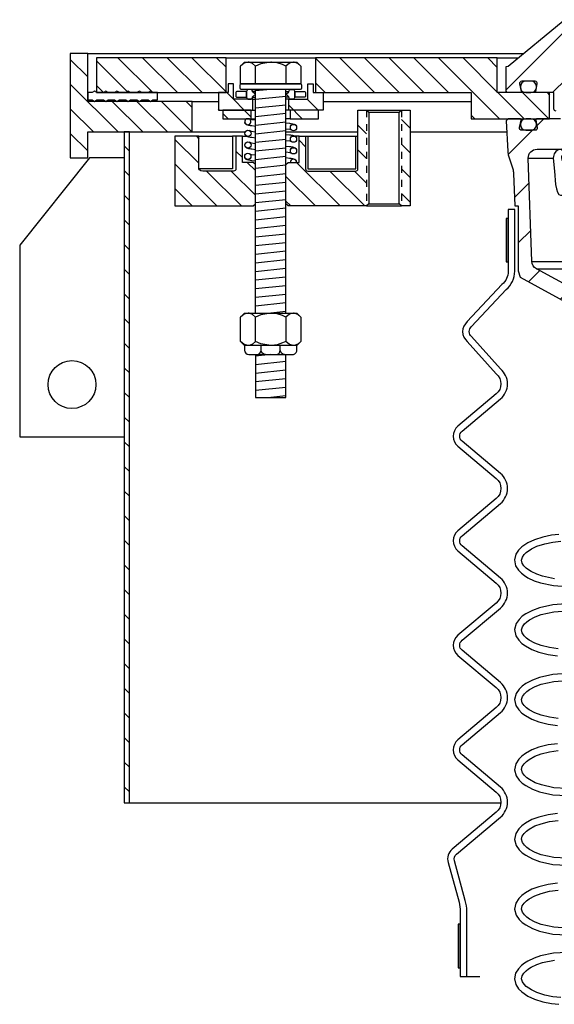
# Model space of a CAD drawing. Extents: x -169 to 7270, y -140 to 2984.
# Tile 74 of 256: x 174 to 182, y 1100 to 1114. Entities that reach past the tile are written whole.
import ezdxf

# ---------------------------------------------------------------- set-up
doc = ezdxf.new("R2010")
doc.units = 0
doc.header["$MEASUREMENT"] = 0
doc.linetypes.add('HIDDEN5', pattern=[0.05, 0.025, -0.025])
for name, color, linetype in [('MULTI-PORT-MANHOLE', 4, 'CONTINUOUS'), ('MULTI-PORT-MANHOLE-HATCH', 252, 'CONTINUOUS'), ('MULTI-PORT-SHROUD', 1, 'CONTINUOUS'), ('MULTI-PORT-SPILL-BUCKET', 1, 'CONTINUOUS'), ('MULTI-PORT-SPILL-BUCKET-HATCH', 7, 'CONTINUOUS'), ('MULTI-PORT-SPILL-BUCKET-MANHOLE', 2, 'CONTINUOUS'), ('MULTI-PORT-SPILL-BUCKET-MANHOLE-HATCH', 7, 'CONTINUOUS'), ('MULTI-PORT-SPILL-BUCKET-SHROUD', 1, 'CONTINUOUS')]:
    doc.layers.add(name, color=color, linetype=linetype)
pattern_1 = [(135, (8178.01292, -63.55992), (0.176776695, 0.176776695), [])]

msp = doc.modelspace()

# ---------------------------------------------------------------- hatches: boundary and pattern name
at = {"layer": 'MULTI-PORT-MANHOLE-HATCH', "linetype": 'Continuous'}
h = msp.add_hatch(dxfattribs=at)
h.set_pattern_fill('LINE', color=256, scale=2, angle=45, style=0)
h.set_pattern_definition(pattern_1)
h.paths.add_polyline_path([(175.12301, 1112.46464), (175.12301, 1112.83964), (176.62301, 1112.83964), (176.62301, 1113.27714), (175.12301, 1113.27714), (175.12301, 1113.96464), (174.87301, 1113.96464), (174.87301, 1112.46464)])
h = msp.add_hatch(dxfattribs=at)
h.set_pattern_fill('LINE', color=256, scale=2, angle=45, style=0)
h.set_pattern_definition(pattern_1)
h.paths.add_polyline_path([(177.10738, 1113.90214), (175.24801, 1113.90214), (175.24801, 1113.40214), (177.10738, 1113.40214)])
h = msp.add_hatch(dxfattribs=at)
h.set_pattern_fill('LINE', color=256, scale=2, angle=45, style=0)
h.set_pattern_definition(pattern_1)
h.paths.add_polyline_path([(181.74801, 1113.02714), (181.74801, 1113.40214), (180.99801, 1113.40214), (180.99801, 1113.90214), (178.38863, 1113.90214), (178.38863, 1113.40214), (180.62301, 1113.40214), (180.62301, 1113.02714)])
h = msp.add_hatch(dxfattribs=at)
h.set_pattern_fill('LINE', color=256, scale=2, angle=45, style=0)
h.set_pattern_definition(pattern_1)
h.paths.add_polyline_path([(177.49019, 1113.30839), (177.21676, 1113.30839), (177.21676, 1113.52714), (177.13863, 1113.52714), (177.13863, 1113.40214), (176.99801, 1113.40214), (176.99801, 1113.15214), (177.49019, 1113.15214)])
h.paths.add_polyline_path([(178.49801, 1113.40214), (178.35738, 1113.40214), (178.35738, 1113.52714), (178.27926, 1113.52714), (178.27926, 1113.30839), (178.00582, 1113.30839), (178.00582, 1113.15214), (178.49801, 1113.15214)])
h.paths.add_polyline_path([(178.43551, 1113.15214), (178.02926, 1113.15214), (178.02926, 1113.02714), (178.43551, 1113.02714)])
h.paths.add_polyline_path([(177.46676, 1113.15214), (177.06051, 1113.15214), (177.06051, 1113.02714), (177.46676, 1113.02714)])
h = msp.add_hatch(dxfattribs=at)
h.set_pattern_fill('LINE', color=256, scale=2, angle=45, style=0)
h.set_pattern_definition(pattern_1)
h.paths.add_polyline_path([(179.12301, 1113.15214), (178.99801, 1113.15214), (178.99801, 1112.30839, -0.41421356), (178.96676, 1112.27714), (178.27926, 1112.27714, -0.41421356), (178.24801, 1112.30839), (178.24801, 1112.77714), (178.15426, 1112.77714), (178.15426, 1112.40214), (177.99801, 1112.40214), (177.96676, 1112.37089), (177.96676, 1111.80839), (177.99801, 1111.77714), (179.12301, 1111.77714)])
h.paths.add_polyline_path([(179.74801, 1113.15214), (179.62301, 1113.15214), (179.62301, 1111.77714), (179.74801, 1111.77714)])
h = msp.add_hatch(dxfattribs=at)
h.set_pattern_fill('LINE', color=256, scale=2, angle=45, style=0)
h.set_pattern_definition([(135, (8136.88762, -63.55992), (0.176776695, 0.176776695), [])])
h.paths.add_polyline_path([(175.64801, 1103.21464), (175.72271, 1103.21464), (175.72271, 1112.83964), (175.64801, 1112.83964)])
h = msp.add_hatch(dxfattribs=at)
h.set_pattern_fill('LINE', color=256, scale=2, angle=45, style=0)
h.set_pattern_definition(pattern_1)
h.paths.add_polyline_path([(177.52926, 1112.37089), (177.49801, 1112.40214), (177.34176, 1112.40214), (177.34176, 1112.77714), (177.24801, 1112.77714), (177.24801, 1112.30839, -0.41421356), (177.21676, 1112.27714), (176.77428, 1112.27714), (176.74552, 1112.28134), (176.72446, 1112.29277), (176.71676, 1112.30839), (176.71676, 1112.77714), (176.37301, 1112.77714), (176.37301, 1111.77714), (177.49801, 1111.77714), (177.52926, 1111.80839)])
at = {"layer": 'MULTI-PORT-SPILL-BUCKET-HATCH', "linetype": 'Continuous'}
h = msp.add_hatch(dxfattribs=at)
h.set_pattern_fill('LINE', color=256, scale=4, angle=45, style=0)
h.set_pattern_definition([(45, (-7649.7144, -92.05466), (-0.35355339, 0.35355339), [])])
edge = h.paths.add_edge_path(flags=17)
edge.add_line((182.31051, 1112.58964), (182.31051, 1112.99589))
edge.add_line((182.31051, 1112.99589), (182.34176, 1113.02714))
edge.add_line((182.34176, 1113.02714), (182.40426, 1113.02714))
edge.add_line((182.40426, 1113.02714), (182.43723, 1112.99417))
edge.add_line((182.43723, 1112.99417), (182.45499, 1112.65542))
edge.add_arc((182.39257, 1112.65215), 0.0625, -89.997947, 3.00213, ccw=False)
edge.add_line((182.39257, 1112.58964), (182.31051, 1112.58964))
edge = h.paths.add_edge_path()
edge.add_line((183.43245, 1110.37089), (183.21397, 1110.37089))
edge.add_line((183.21397, 1110.37089), (183.21397, 1109.99589))
edge.add_line((183.21397, 1109.99589), (183.43245, 1109.99589))
edge.add_arc((183.43245, 1110.05839), 0.0625, 270, 360)
edge.add_line((183.49495, 1110.05839), (183.49495, 1110.30839))
edge.add_arc((183.43245, 1110.30839), 0.0625, 360, 450)
edge = h.paths.add_edge_path()
edge.add_arc((181.56737, 1112.46464), 0.125, 90, 182, ccw=False)
edge.add_line((181.56737, 1112.58964), (181.93551, 1112.58964))
edge.add_line((181.93551, 1112.58964), (181.93551, 1112.99589))
edge.add_line((181.93551, 1112.99589), (181.90426, 1113.02714))
edge.add_line((181.90426, 1113.02714), (181.5647, 1113.02714))
edge.add_arc((181.5647, 1113.01215), 0.015, 89.988796, 191.010479)
edge.add_line((181.54998, 1113.00928), (181.57115, 1112.90036))
edge.add_arc((181.54047, 1112.8944), 0.03125, -90.001442, 10.998303, ccw=False)
edge.add_line((181.54047, 1112.86315), (181.34854, 1112.86315))
edge.add_arc((181.34854, 1112.8944), 0.03125, 169.000573, 270.000319, ccw=False)
edge.add_line((181.31786, 1112.90036), (181.33903, 1113.00929))
edge.add_arc((181.32393, 1113.01183), 0.01532, 350.426599, 451.426344)
edge.add_line((181.32355, 1113.02714), (181.15274, 1113.02714))
edge.add_line((181.15274, 1113.02714), (181.12464, 1112.99594))
edge.add_line((181.12464, 1112.99594), (181.1475, 1112.55979))
edge.add_arc((181.39717, 1112.57288), 0.25001, 182.999594, 197.899614)
edge.add_line((181.15926, 1112.49603), (181.21923, 1112.31037))
edge.add_arc((180.98133, 1112.23353), 0.25, 1.999905, 17.899997, ccw=False)
edge.add_line((181.23118, 1112.24225), (181.24742, 1111.77714))
edge.add_line((181.24742, 1111.77714), (181.29796, 1111.77714))
edge.add_line((181.29796, 1111.77714), (181.29796, 1110.8467))
edge.add_line((181.29796, 1110.8467), (181.32541, 1110.75371))
edge.add_line((181.32541, 1110.75371), (182.13971, 1110.31057))
edge.add_arc((182.07996, 1110.20078), 0.125, 2.999956, 61.445298, ccw=False)
edge.add_line((182.20479, 1110.20732), (182.20932, 1110.12089))
edge.add_line((182.20932, 1110.12089), (182.513, 1110.12089))
edge.add_line((182.513, 1110.12089), (182.513, 1108.74589))
edge.add_line((182.513, 1108.74589), (182.35425, 1108.74589))
edge.add_arc((182.35425, 1108.71464), 0.03125, 90, 180)
edge.add_line((182.323, 1108.71464), (182.323, 1108.68339))
edge.add_line((182.323, 1108.68339), (182.39517, 1108.55839))
edge.add_line((182.39517, 1108.55839), (182.74801, 1108.55839))
edge.add_line((182.74801, 1108.55839), (182.80685, 1109.90623))
edge.add_arc((182.90051, 1109.90214), 0.09375, 90, 177.500009, ccw=False)
edge.add_line((182.90051, 1109.99589), (182.90051, 1110.37089))
edge.add_line((182.90051, 1110.37089), (182.55011, 1110.37089))
edge.add_arc((182.55012, 1110.62089), 0.25, 241.444909, 269.999756, ccw=False)
edge.add_line((182.43062, 1110.4013), (181.55928, 1110.87548))
edge.add_arc((181.61903, 1110.98528), 0.125, 182.000071, 241.445207, ccw=False)
edge.add_line((181.49411, 1110.98092), (181.44244, 1112.46029))
at = {"layer": 'MULTI-PORT-SPILL-BUCKET-MANHOLE-HATCH', "linetype": 'Continuous'}
h = msp.add_hatch(dxfattribs=at)
h.set_pattern_fill('LINE', color=256, scale=4, angle=45, style=0)
h.set_pattern_definition([(45, (-7785.5169, -63.5599), (-0.35355339, 0.35355339), [])])
edge = h.paths.add_edge_path()
edge.add_line((183.06785, 1114.03259), (183.12301, 1113.40214))
edge.add_line((183.12301, 1113.40214), (182.60454, 1113.40214))
edge.add_arc((182.60454, 1113.27714), 0.125, 89.999957, 174.999901)
edge.add_line((182.48001, 1113.28804), (182.46925, 1113.16505))
edge.add_arc((182.43812, 1113.16777), 0.03125, 270, 355, ccw=False)
edge.add_line((182.43812, 1113.13652), (182.25671, 1113.13652))
edge.add_line((182.25671, 1113.13652), (182.25671, 1113.66777))
edge.add_line((182.25671, 1113.66777), (182.12301, 1113.74811))
edge.add_line((182.12301, 1113.74811), (181.98931, 1113.66777))
edge.add_line((181.98931, 1113.66777), (181.98931, 1113.13652))
edge.add_line((181.98931, 1113.13652), (181.84176, 1113.13652))
edge.add_arc((181.84176, 1113.16777), 0.03125, 180, 270, ccw=False)
edge.add_line((181.81051, 1113.16777), (181.81051, 1113.40214))
edge.add_line((181.81051, 1113.40214), (181.56546, 1113.40214))
edge.add_arc((181.56546, 1113.41777), 0.01562, 169.000254, 270, ccw=False)
edge.add_line((181.55012, 1113.42075), (181.57115, 1113.52893))
edge.add_arc((181.54047, 1113.5349), 0.03125, 348.999407, 449.999153)
edge.add_line((181.54047, 1113.56615), (181.34854, 1113.56615))
edge.add_arc((181.34854, 1113.5349), 0.03125, 89.998557, 190.998303)
edge.add_line((181.31786, 1113.52894), (181.33903, 1113.42001))
edge.add_arc((181.3243, 1113.41715), 0.01501, -89.975776, 10.991064, ccw=False)
edge.add_line((181.32431, 1113.40214), (181.15426, 1113.40214))
edge.add_arc((181.15426, 1113.43339), 0.03125, 180, 270, ccw=False)
edge.add_line((181.12301, 1113.43339), (181.12301, 1113.77714))
edge.add_line((181.12301, 1113.77714), (181.15132, 1113.78245))
edge.add_line((181.15132, 1113.78245), (181.9423, 1114.43456))
edge.add_arc((181.98197, 1114.38627), 0.0625, 90, 129.399472, ccw=False)
edge.add_line((181.98197, 1114.44877), (182.02274, 1114.43344))
edge.add_line((182.02274, 1114.43344), (182.04351, 1114.39496))
edge.add_line((182.04351, 1114.39496), (182.08879, 1114.028))
edge.add_line((182.08879, 1114.028), (182.10071, 1113.98786))
edge.add_line((182.10071, 1113.98786), (182.1258, 1113.95399))
edge.add_line((182.1258, 1113.95399), (182.19801, 1113.9212))
edge.add_line((182.19801, 1113.9212), (182.34712, 1113.93425))
edge.add_arc((182.33623, 1114.05878), 0.125, 274.999649, 319.999859)
edge.add_line((182.43198, 1113.97843), (182.50657, 1114.06732))
edge.add_arc((182.55445, 1114.02715), 0.0625, 89.998431, 139.998976, ccw=False)
edge.add_line((182.55445, 1114.08964), (183.00559, 1114.08964))
edge.add_arc((183.00559, 1114.02714), 0.0625, 5, 90, ccw=False)

# ---------------------------------------------------------------- linework, layer by layer
at = {"layer": 'MULTI-PORT-MANHOLE', "color": 7, "linetype": 'Continuous'}
for p, q in [((175.12301, 1113.96464), (181.37231, 1113.96464)), ((177.10738, 1113.90214), (178.38863, 1113.90214)), ((177.52926, 1113.419), (177.48798, 1113.419)), ((177.96676, 1113.419), (178.00803, 1113.419)), ((176.62301, 1113.27714), (176.99801, 1113.27714)), ((177.48798, 1113.3384), (177.52926, 1113.3384)), ((177.49019, 1113.30839), (177.52926, 1113.30839)), ((178.00803, 1113.3384), (177.96676, 1113.3384)), ((178.00582, 1113.30839), (177.96676, 1113.30839)), ((178.49801, 1113.27714), (180.62301, 1113.27714)), ((177.49019, 1113.15214), (177.52926, 1113.15214)), ((178.00582, 1113.15214), (177.96676, 1113.15214)), ((179.12301, 1113.15214), (179.62301, 1113.15214)), ((177.46676, 1113.02714), (177.52926, 1113.02714)), ((178.02926, 1113.02714), (177.96676, 1113.02714)), ((176.62301, 1112.83964), (177.38138, 1112.83964)), ((177.96676, 1112.83964), (178.99801, 1112.83964)), ((179.74801, 1112.83964), (181.13283, 1112.83964)), ((176.71676, 1112.77714), (177.19978, 1112.77714)), ((177.34176, 1112.77714), (177.40085, 1112.77714)), ((178.15426, 1112.77714), (178.09516, 1112.77714)), ((178.27926, 1112.77714), (178.96676, 1112.77714)), ((179.12301, 1111.77714), (179.62301, 1111.77714)), ((175.72271, 1103.21464), (181.04985, 1103.21464))]:
    msp.add_line(p, q, dxfattribs=at)
at = {"layer": 'MULTI-PORT-MANHOLE', "color": 2, "linetype": 'Continuous'}
for p, q in [((177.5315, 1113.529), (177.5315, 1113.78348)), ((177.96451, 1113.78348), (177.96451, 1113.529)), ((177.52926, 1110.23883), (177.52926, 1113.449)), ((177.96676, 1110.23883), (177.96676, 1113.449)), ((179.15426, 1113.12089), (179.59176, 1113.12089)), ((179.15426, 1111.80839), (179.59176, 1111.80839)), ((177.5315, 1109.83285), (177.5315, 1110.18082)), ((177.96451, 1110.18082), (177.96451, 1109.83285))]:
    msp.add_line(p, q, dxfattribs=at)
at = {"layer": 'MULTI-PORT-MANHOLE', "color": 254, "linetype": 'Continuous'}
msp.add_line((180.99801, 1113.90214), (181.2965, 1113.90214), dxfattribs=at)
at = {"layer": 'MULTI-PORT-MANHOLE', "color": 3, "linetype": 'Continuous'}
msp.add_line((177.52926, 1112.35222), (177.52926, 1113.2919), dxfattribs=at)
at = {"layer": 'MULTI-PORT-MANHOLE', "color": 1, "linetype": 'HIDDEN5', "ltscale": 0.4}
for p, q in [((179.12301, 1113.15214), (179.12301, 1111.77714)), ((179.62301, 1113.15214), (179.62301, 1111.77714))]:
    msp.add_line(p, q, dxfattribs=at)
at = {"layer": 'MULTI-PORT-MANHOLE', "linetype": 'Continuous'}
for points in [[(175.12301, 1112.46464), (175.12301, 1112.83964), (176.62301, 1112.83964), (176.62301, 1113.27714), (175.12301, 1113.27714), (175.12301, 1113.96464), (174.87301, 1113.96464), (174.87301, 1112.46464)], [(177.10738, 1113.90214), (175.24801, 1113.90214), (175.24801, 1113.40214), (177.10738, 1113.40214)], [(181.74801, 1113.02714), (181.74801, 1113.40214), (180.99801, 1113.40214), (180.99801, 1113.90214), (178.38863, 1113.90214), (178.38863, 1113.40214), (180.62301, 1113.40214), (180.62301, 1113.02714)], [(175.64801, 1103.21464), (175.72271, 1103.21464), (175.72271, 1112.83964), (175.64801, 1112.83964), (175.64801, 1103.21464)]]:
    msp.add_lwpolyline(points, close=True, dxfattribs=at)
at = {"layer": 'MULTI-PORT-MANHOLE', "color": 2, "linetype": 'Continuous'}
for points in [[(177.37301, 1113.529), (177.31499, 1113.529), (177.31499, 1113.78348), (177.37301, 1113.8415), (178.123, 1113.8415), (178.18102, 1113.78348), (178.18102, 1113.529), (178.123, 1113.529)], [(177.21676, 1113.52714), (177.13863, 1113.52714), (177.13863, 1113.40214), (176.99801, 1113.40214), (176.99801, 1113.15214), (177.49019, 1113.15214), (177.49019, 1113.30839), (177.21676, 1113.30839)], [(178.27926, 1113.52714), (178.35738, 1113.52714), (178.35738, 1113.40214), (178.49801, 1113.40214), (178.49801, 1113.15214), (178.00582, 1113.15214), (178.00582, 1113.30839), (178.27926, 1113.30839)], [(177.46676, 1113.02714), (177.46676, 1113.15214), (177.06051, 1113.15214), (177.06051, 1113.02714), (177.46676, 1113.02714)], [(178.02926, 1113.02714), (178.43551, 1113.02714), (178.43551, 1113.15214), (178.02926, 1113.15214), (178.02926, 1113.02714)], [(179.59176, 1111.80839), (179.59176, 1113.12089), (179.62301, 1113.15214), (179.74801, 1113.15214), (179.74801, 1111.77714), (179.62301, 1111.77714)], [(177.37301, 1109.77483), (177.31499, 1109.83285), (177.31499, 1110.18082), (177.37301, 1110.23883), (178.123, 1110.23883), (178.18102, 1110.18082), (178.18102, 1109.83285), (178.123, 1109.77483)]]:
    msp.add_lwpolyline(points, close=True, dxfattribs=at)
for points in [[(178.18102, 1113.78348), (178.13589, 1113.82081), (178.08636, 1113.8415), (178.07276, 1113.8415), (178.07276, 1113.8415), (178.01649, 1113.82498), (177.96451, 1113.78348), (177.91591, 1113.80562), (177.84025, 1113.83032), (177.75901, 1113.84134), (177.74801, 1113.8415), (177.60849, 1113.81639), (177.5315, 1113.78348), (177.48638, 1113.82081), (177.43684, 1113.8415), (177.42325, 1113.8415), (177.36698, 1113.82498), (177.31499, 1113.78348)], [(178.18102, 1110.18082), (178.13589, 1110.21815), (178.08636, 1110.23883), (178.07276, 1110.23883), (178.07276, 1110.23883), (178.01649, 1110.22231), (177.96451, 1110.18082), (177.91591, 1110.20296), (177.84025, 1110.22765), (177.75901, 1110.23867), (177.74801, 1110.23883), (177.60849, 1110.21372), (177.5315, 1110.18082), (177.48638, 1110.21815), (177.43684, 1110.23883), (177.42325, 1110.23883), (177.36698, 1110.22231), (177.31499, 1110.18082)], [(178.18102, 1109.83285), (178.13589, 1109.79552), (178.08636, 1109.77483), (178.07276, 1109.77483), (178.07276, 1109.77483), (178.01649, 1109.79135), (177.96451, 1109.83285), (177.91591, 1109.81071), (177.84025, 1109.78601), (177.75901, 1109.77499), (177.74801, 1109.77483), (177.60849, 1109.79994), (177.5315, 1109.83285), (177.48638, 1109.79552), (177.43684, 1109.77483), (177.42325, 1109.77483), (177.36698, 1109.79135), (177.31499, 1109.83285)], [(177.52926, 1109.64483), (177.52926, 1109.02749), (177.96676, 1109.02749), (177.96676, 1109.64483)]]:
    msp.add_lwpolyline(points, dxfattribs=at)
for points in [[(177.32413, 1113.529), (178.17188, 1113.529, -0.41421356), (178.1875, 1113.51337), (178.1875, 1113.46462, -0.41421356), (178.17188, 1113.449), (177.32413, 1113.449, -0.41421356), (177.30851, 1113.46462), (177.30851, 1113.51337, -0.41421356)], [(179.12301, 1111.77714), (177.99801, 1111.77714), (177.96676, 1111.80839), (177.96676, 1112.37089), (177.99801, 1112.40214), (178.15426, 1112.40214), (178.15426, 1112.77714), (178.24801, 1112.77714), (178.24801, 1112.30839, 0.41421356), (178.27926, 1112.27714), (178.96676, 1112.27714, 0.41421356), (178.99801, 1112.30839), (178.99801, 1113.15214), (179.12301, 1113.15214), (179.15426, 1113.12089), (179.15426, 1111.80839)], [(176.71676, 1112.30839), (176.71676, 1112.77714), (176.37301, 1112.77714), (176.37301, 1111.77714), (177.49801, 1111.77714), (177.52926, 1111.80839), (177.52926, 1112.37089), (177.49801, 1112.40214), (177.34176, 1112.40214), (177.34176, 1112.77714), (177.24801, 1112.77714), (177.24801, 1112.30839, -0.41421356), (177.21676, 1112.27714), (176.77428, 1112.27714), (176.74552, 1112.28134), (176.72446, 1112.29277)]]:
    msp.add_lwpolyline(points, format="xyb", close=True, dxfattribs=at)
at = {"layer": 'MULTI-PORT-MANHOLE', "color": 7, "linetype": 'Continuous'}
msp.add_lwpolyline([(175.22871, 1113.42514), (175.22225, 1113.42514), (175.18801, 1113.40515), (175.12301, 1113.40515), (175.12301, 1113.29715), (175.18801, 1113.29715), (175.22225, 1113.27714), (175.2565, 1113.29715), (175.3485, 1113.29715), (175.38275, 1113.27714), (175.41701, 1113.29715), (175.50901, 1113.29715), (175.54326, 1113.27714), (175.5775, 1113.29715), (175.66951, 1113.29715), (175.70375, 1113.27714), (175.738, 1113.29715), (175.83, 1113.29715), (175.86425, 1113.27714), (175.89851, 1113.29715), (175.99051, 1113.29715), (176.02476, 1113.27714), (176.059, 1113.29715), (176.12301, 1113.29715), (176.12301, 1113.40515), (176.059, 1113.40515), (176.02476, 1113.42514), (175.99051, 1113.40515), (175.89851, 1113.40515), (175.86425, 1113.42514), (175.83, 1113.40515), (175.738, 1113.40515), (175.70375, 1113.42514), (175.66951, 1113.40515), (175.5775, 1113.40515), (175.54326, 1113.42514), (175.50901, 1113.40515), (175.41701, 1113.40515), (175.38275, 1113.42514), (175.3485, 1113.40515), (175.2565, 1113.40515), (175.22225, 1113.42514)], dxfattribs=at)
for points in [[(177.40301, 1113.3397), (177.40301, 1113.4177), (177.26363, 1113.4177, 0.41421356), (177.24801, 1113.40207), (177.24801, 1113.35451, 0.41421356), (177.25801, 1113.33889), (177.403, 1113.33889)], [(177.40301, 1113.33964, 0.41421356), (177.43426, 1113.30839), (177.45675, 1113.30839, 0.41421356), (177.488, 1113.33964), (177.488, 1113.34353), (177.52861, 1113.3787), (177.488, 1113.41386), (177.488, 1113.41775, 0.41421356), (177.45675, 1113.449), (177.43426, 1113.449, 0.41421356), (177.40301, 1113.41775), (177.40301, 1113.3384)], [(178.09301, 1113.33964, -0.41421356), (178.06176, 1113.30839), (178.03926, 1113.30839, -0.41421356), (178.00801, 1113.33964), (178.00801, 1113.34353), (177.9674, 1113.3787), (178.00801, 1113.41386), (178.00801, 1113.41775, -0.41421356), (178.03926, 1113.449), (178.06176, 1113.449, -0.41421356), (178.09301, 1113.41775), (178.09301, 1113.3384)], [(178.09301, 1113.3397), (178.09301, 1113.4177), (178.23238, 1113.4177, -0.41421356), (178.24801, 1113.40207), (178.24801, 1113.35451, -0.41421356), (178.23801, 1113.33889), (178.09301, 1113.33889)]]:
    msp.add_lwpolyline(points, format="xyb", dxfattribs=at)
at = {"layer": 'MULTI-PORT-MANHOLE', "color": 1, "linetype": 'Continuous'}
for points in [[(177.40075, 1113.02714, 4.45498163), (177.43928, 1113.02714)], [(178.11939, 1112.40214, 0.98838487), (178.02924, 1112.40214)]]:
    msp.add_lwpolyline(points, format="xyb", close=True, dxfattribs=at)
for points in [[(177.52926, 1112.91722), (177.47661, 1112.92426), (177.46413, 1112.9261), (177.4527, 1112.92793), (177.43479, 1112.93114), (177.41847, 1112.93559), (177.41094, 1112.93821), (177.4032, 1112.94173), (177.39819, 1112.94462), (177.39284, 1112.9485), (177.38807, 1112.95291), (177.38346, 1112.9585), (177.37918, 1112.96584), (177.37693, 1112.97316)], [(177.52926, 1113.00748), (177.4823, 1113.01439), (177.46762, 1113.01669), (177.43972, 1113.02714)], [(177.96676, 1112.97048), (178.01815, 1112.96361), (178.03063, 1112.96177), (178.04207, 1112.95994), (178.05997, 1112.95673), (178.07629, 1112.95228), (178.08382, 1112.94966), (178.09156, 1112.94614), (178.09657, 1112.94325), (178.10192, 1112.93936), (178.1067, 1112.93495), (178.1113, 1112.92937), (178.11559, 1112.92203), (178.11784, 1112.9147)], [(177.52926, 1112.75053), (177.47829, 1112.75735), (177.46581, 1112.75919), (177.45438, 1112.76102), (177.43647, 1112.76423), (177.42015, 1112.76868), (177.41262, 1112.7713), (177.40488, 1112.77482), (177.39987, 1112.77771), (177.39452, 1112.7816), (177.38975, 1112.78601), (177.38514, 1112.79159), (177.38086, 1112.79893), (177.37861, 1112.80625)], [(177.43752, 1112.86169), (177.4693, 1112.84978), (177.52926, 1112.84093)], [(178.05892, 1112.85927), (178.02714, 1112.87118), (177.96676, 1112.88009)], [(177.96676, 1112.80364), (178.01815, 1112.79676), (178.03063, 1112.79492), (178.04207, 1112.79309), (178.05997, 1112.78988), (178.07629, 1112.78543), (178.08382, 1112.78281), (178.09156, 1112.77929), (178.09657, 1112.7764), (178.10192, 1112.77252), (178.1067, 1112.76811), (178.1113, 1112.76252), (178.11559, 1112.75518), (178.11784, 1112.74786)], [(177.24801, 1112.77714), (177.19978, 1112.77714), (177.19978, 1112.30839), (176.71676, 1112.30839)], [(177.43752, 1112.69474), (177.4693, 1112.68283), (177.52926, 1112.67398)], [(178.05892, 1112.69242), (178.02714, 1112.70434), (177.96676, 1112.71325)], [(178.24801, 1112.77714), (178.27926, 1112.77714), (178.27926, 1112.30839), (178.96676, 1112.30839), (178.96676, 1112.77714), (178.99801, 1112.77714)], [(177.52926, 1112.58359), (177.47829, 1112.5904), (177.46581, 1112.59224), (177.45438, 1112.59407), (177.43647, 1112.59728), (177.42015, 1112.60173), (177.41262, 1112.60435), (177.40488, 1112.60787), (177.39987, 1112.61076), (177.39452, 1112.61465), (177.38975, 1112.61906), (177.38514, 1112.62464), (177.38086, 1112.63198), (177.37861, 1112.6393)], [(177.43752, 1112.52903), (177.4693, 1112.51712), (177.52926, 1112.50827)], [(177.96676, 1112.63667), (178.01815, 1112.6298), (178.03063, 1112.62796), (178.04207, 1112.62613), (178.05997, 1112.62292), (178.07629, 1112.61847), (178.08382, 1112.61585), (178.09156, 1112.61233), (178.09657, 1112.60944), (178.10192, 1112.60555), (178.1067, 1112.60114), (178.1113, 1112.59556), (178.11559, 1112.58822), (178.11784, 1112.58089)], [(178.05892, 1112.52546), (178.02714, 1112.53737), (177.96676, 1112.54628)], [(177.52926, 1112.41788), (177.47645, 1112.42494), (177.46397, 1112.42678), (177.45254, 1112.42861), (177.43463, 1112.43182), (177.41831, 1112.43627), (177.41078, 1112.43889), (177.40304, 1112.44241), (177.39803, 1112.4453), (177.39268, 1112.44919), (177.38791, 1112.4536), (177.3833, 1112.45918), (177.37902, 1112.46652), (177.37677, 1112.47384)], [(177.96676, 1112.47057), (178.01772, 1112.46375), (178.0302, 1112.46191), (178.04163, 1112.46008), (178.05954, 1112.45687), (178.07586, 1112.45242), (178.08339, 1112.4498), (178.09113, 1112.44628), (178.09614, 1112.44339), (178.10149, 1112.43951), (178.10626, 1112.4351), (178.11087, 1112.42951), (178.11515, 1112.42217), (178.1174, 1112.41485)]]:
    msp.add_lwpolyline(points, dxfattribs=at)
at = {"layer": 'MULTI-PORT-MANHOLE', "linetype": 'Continuous'}
msp.add_lwpolyline([(175.64801, 1112.46464), (175.14801, 1112.46464), (174.14801, 1111.21464), (174.14801, 1108.46464), (175.64801, 1108.46464)], dxfattribs=at)
at = {"layer": 'MULTI-PORT-MANHOLE', "color": 2, "linetype": 'Continuous'}
for points in [[(177.37301, 1109.77483), (177.37301, 1109.70733, 0.41421241), (177.43551, 1109.64483), (178.06051, 1109.64483, 0.41421472), (178.12301, 1109.70733), (178.12301, 1109.77483)], [(177.54802, 1109.64483, 0.41186067), (177.61002, 1109.70733), (177.61002, 1109.77483)], [(177.67201, 1109.64483, -0.41186067), (177.61002, 1109.70733), (177.61002, 1109.77483)], [(177.824, 1109.64483, 0.41186067), (177.886, 1109.70733), (177.886, 1109.77483)], [(177.94799, 1109.64483, -0.41186067), (177.886, 1109.70733), (177.886, 1109.77483)]]:
    msp.add_lwpolyline(points, format="xyb", dxfattribs=at)
at = {"layer": 'MULTI-PORT-MANHOLE', "color": 1, "linetype": 'Continuous'}
for centre in [(178.07475, 1112.90147), (177.4217, 1112.81948), (177.4217, 1112.65254), (178.07475, 1112.73463), (177.41986, 1112.48707), (178.07475, 1112.56766)]:
    msp.add_circle(centre, 0.04508, dxfattribs=at)
at = {"layer": 'MULTI-PORT-MANHOLE', "linetype": 'Continuous'}
msp.add_circle((174.89801, 1109.21464), 0.34375, dxfattribs=at)
at = {"layer": 'MULTI-PORT-MANHOLE-HATCH', "color": 7}
for p, q in [((177.74801, 1113.449), (177.52926, 1113.42621)), ((177.96676, 1113.34832), (177.52926, 1113.30274)), ((177.96676, 1113.22485), (177.52926, 1113.17927)), ((177.96676, 1113.10139), (177.52926, 1113.0558)), ((177.96676, 1113.10139), (177.52926, 1113.0558)), ((177.96676, 1112.97792), (177.52926, 1112.93234)), ((177.96676, 1112.85445), (177.52926, 1112.80887)), ((177.96676, 1112.85445), (177.52926, 1112.80887)), ((177.96676, 1112.73098), (177.52926, 1112.6854)), ((177.96676, 1112.60751), (177.52926, 1112.56193)), ((177.96676, 1112.60751), (177.52926, 1112.56193)), ((177.96676, 1112.48405), (177.52926, 1112.43846)), ((177.96676, 1112.36058), (177.52926, 1112.315)), ((177.96676, 1112.36058), (177.52926, 1112.315)), ((177.96676, 1112.23711), (177.52926, 1112.19153)), ((177.96676, 1112.11364), (177.52926, 1112.06806)), ((177.96676, 1112.11364), (177.52926, 1112.06806)), ((177.96676, 1111.99017), (177.52926, 1111.94459)), ((177.96676, 1111.86671), (177.52926, 1111.82112)), ((177.96676, 1111.86671), (177.52926, 1111.82112)), ((177.96676, 1111.74324), (177.52926, 1111.69766)), ((177.96676, 1111.61977), (177.52926, 1111.57419)), ((177.96676, 1111.61977), (177.52926, 1111.57419)), ((177.96676, 1111.4963), (177.52926, 1111.45072)), ((177.96676, 1111.37283), (177.52926, 1111.32725)), ((177.96676, 1111.37283), (177.52926, 1111.32725)), ((177.96676, 1111.24937), (177.52926, 1111.20378)), ((177.96676, 1111.1259), (177.52926, 1111.08032)), ((177.96676, 1111.1259), (177.52926, 1111.08032)), ((177.96676, 1111.00243), (177.52926, 1110.95685)), ((177.96676, 1110.87896), (177.52926, 1110.83338)), ((177.96676, 1110.87896), (177.52926, 1110.83338)), ((177.96676, 1110.75549), (177.52926, 1110.70991)), ((177.96676, 1110.63203), (177.52926, 1110.58644)), ((177.96676, 1110.63203), (177.52926, 1110.58644)), ((177.96676, 1110.50856), (177.52926, 1110.46298)), ((177.96676, 1110.38509), (177.52926, 1110.33951)), ((177.96676, 1110.38509), (177.52926, 1110.33951)), ((177.96676, 1110.26162), (177.74801, 1110.23883)), ((177.74801, 1109.64483), (177.52926, 1109.62204)), ((177.96676, 1109.54416), (177.52926, 1109.49857)), ((177.96676, 1109.42069), (177.52926, 1109.37511)), ((177.96676, 1109.29722), (177.52926, 1109.25164)), ((177.96676, 1109.17375), (177.52926, 1109.12817)), ((177.96676, 1109.05028), (177.74801, 1109.02749))]:
    msp.add_line(p, q, dxfattribs=at)
at = {"layer": 'MULTI-PORT-SHROUD', "color": 7}
msp.add_line((180.56051, 1100.72348), (180.74801, 1100.72348), dxfattribs=at)
at = {"layer": 'MULTI-PORT-SHROUD', "color": 1, "linetype": 'Continuous'}
msp.add_lwpolyline([(180.44885, 1101.78858, -0.06721269), (180.46676, 1101.65596), (180.46676, 1100.72348), (180.56051, 1100.72348), (180.56051, 1101.65596, 0.06721269), (180.53924, 1101.81345), (180.38275, 1102.38233, -0.29327737), (180.41288, 1102.47901), (181.04334, 1103.00803, 0.46630694), (181.04334, 1103.43893), (180.49188, 1103.90167, -0.46630723), (180.49188, 1104.0453), (181.04334, 1104.50803, 0.46630723), (181.04334, 1104.93893), (180.49188, 1105.40167, -0.46630723), (180.49188, 1105.5453), (181.04334, 1106.00803, 0.46630723), (181.04334, 1106.43893), (180.49188, 1106.90167, -0.46630723), (180.49188, 1107.0453), (181.04334, 1107.50803, 0.46630723), (181.04334, 1107.93893), (180.49188, 1108.40167, -0.46630723), (180.49188, 1108.5453), (181.04334, 1109.00803, 0.46630723), (181.04334, 1109.43893), (180.62825, 1109.90167, -0.46630817), (180.62825, 1110.0453), (181.12521, 1110.57673, 0.22169529), (181.24801, 1110.84006), (181.24801, 1111.72348), (181.15426, 1111.72348), (181.15426, 1110.84006, -0.22169529), (181.06495, 1110.64855), (180.56798, 1110.11712, 0.46630908), (180.56798, 1109.82985), (180.98308, 1109.36712, -0.46630905), (180.98308, 1109.07985), (180.43162, 1108.61712, 0.46630905), (180.43162, 1108.32985), (180.98308, 1107.86712, -0.46630905), (180.98308, 1107.57985), (180.43162, 1107.11712, 0.46630905), (180.43162, 1106.82985), (180.98308, 1106.36712, -0.46630905), (180.98308, 1106.07985), (180.43162, 1105.61712, 0.46630905), (180.43162, 1105.32985), (180.98308, 1104.86712, -0.46630905), (180.98308, 1104.57985), (180.43162, 1104.11712, 0.46630905), (180.43162, 1103.82985), (180.98308, 1103.36712, -0.46630785), (180.98308, 1103.07985), (180.35262, 1102.55082, 0.29327778), (180.29236, 1102.35746), (180.44885, 1101.78858)], format="xyb", dxfattribs=at)
at = {"layer": 'MULTI-PORT-SHROUD', "color": 7, "linetype": 'Continuous'}
for points in [[(181.15426, 1110.97348), (181.15426, 1111.59848), (181.12426, 1111.59848), (181.12426, 1110.97348)], [(180.46676, 1100.84848), (180.46676, 1101.47348), (180.43676, 1101.47348), (180.43676, 1100.84848)]]:
    msp.add_lwpolyline(points, close=True, dxfattribs=at)
at = {"layer": 'MULTI-PORT-SPILL-BUCKET', "color": 7, "linetype": 'Continuous'}
for p, q in [((181.44244, 1112.46029), (181.80069, 1112.46029)), ((181.49411, 1110.98092), (195.00191, 1110.98092)), ((181.55928, 1110.87548), (194.93673, 1110.87548))]:
    msp.add_line(p, q, dxfattribs=at)
at = {"layer": 'MULTI-PORT-SPILL-BUCKET', "linetype": 'Continuous'}
for points in [[(181.90426, 1113.02714), (181.5647, 1113.02714, 0.47174628), (181.54998, 1113.00928), (181.57115, 1112.90036, -0.47162926), (181.54047, 1112.86315), (181.34854, 1112.86315, -0.47162926), (181.31786, 1112.90036), (181.33903, 1113.00929, 0.47162926), (181.32355, 1113.02714), (181.15274, 1113.02714), (181.12464, 1112.99594), (181.1475, 1112.55979, 0.06510535), (181.15926, 1112.49603), (181.21923, 1112.31037, -0.06948876), (181.23118, 1112.24225), (181.24742, 1111.77714), (181.29796, 1111.77714), (181.29796, 1110.8467), (181.32541, 1110.75371), (182.13971, 1110.31057, -0.26069176)], [(181.44245, 1112.46028, -0.42447482), (181.56737, 1112.58964), (181.93551, 1112.58964)], [(182.43062, 1110.4013), (181.55928, 1110.87548, -0.265356), (181.49411, 1110.98092), (181.44244, 1112.46029)]]:
    msp.add_lwpolyline(points, format="xyb", dxfattribs=at)
at = {"layer": 'MULTI-PORT-SPILL-BUCKET', "color": 7, "linetype": 'Continuous'}
msp.add_lwpolyline([(181.3285, 1112.94315, 0.41421356), (181.4085, 1112.86315), (181.4805, 1112.86315, 0.41421356), (181.5605, 1112.94315), (181.5605, 1112.94715, 0.41421356), (181.4805, 1113.02715), (181.4085, 1113.02715, 0.41421356), (181.3285, 1112.94715)], format="xyb", dxfattribs=at)
msp.add_lwpolyline([(181.92947, 1112.42714), (181.92478, 1112.47984), (181.92553, 1112.4904), (181.92954, 1112.49986), (181.9364, 1112.50714), (181.94524, 1112.51133), (181.95187, 1112.51218), (181.9396, 1112.56771), (181.91654, 1112.58964), (181.87251, 1112.58053), (181.8392, 1112.55851), (181.81478, 1112.5259), (181.80203, 1112.48635), (181.80069, 1112.46029), (181.81731, 1112.27576), (181.83464, 1112.08507), (181.84494, 1112.02025), (181.86077, 1111.97222), (181.88113, 1111.94093), (181.90381, 1111.93012), (181.91435, 1111.93012), (181.99981, 1111.93012)], dxfattribs=at)
at = {"layer": 'MULTI-PORT-SPILL-BUCKET-MANHOLE', "color": 7, "linetype": 'Continuous'}
msp.add_line((181.32851, 1113.48615), (181.32851, 1113.48215), dxfattribs=at)
at = {"layer": 'MULTI-PORT-SPILL-BUCKET-MANHOLE', "linetype": 'Continuous'}
msp.add_lwpolyline([(181.84176, 1113.13652, -0.41421356), (181.81051, 1113.16777), (181.81051, 1113.40214), (181.56546, 1113.40214, -0.47162926), (181.55012, 1113.42075), (181.57115, 1113.52893, 0.47162926), (181.54047, 1113.56615), (181.34854, 1113.56615, 0.47162926), (181.31786, 1113.52894), (181.33903, 1113.42001, -0.47145376), (181.32431, 1113.40214), (181.15426, 1113.40214, -0.41421356), (181.12301, 1113.43339), (181.12301, 1113.77714), (181.15132, 1113.78245), (181.9423, 1114.43456, -0.17362646)], format="xyb", dxfattribs=at)
at = {"layer": 'MULTI-PORT-SPILL-BUCKET-MANHOLE', "color": 7, "linetype": 'Continuous'}
msp.add_lwpolyline([(181.3285, 1113.48215, 0.41421356), (181.4085, 1113.40215), (181.4805, 1113.40215, 0.41421356), (181.5605, 1113.48215), (181.5605, 1113.48615, 0.41421356), (181.4805, 1113.56615), (181.4085, 1113.56615, 0.41421356), (181.3285, 1113.48615)], format="xyb", dxfattribs=at)
at = {"layer": 'MULTI-PORT-SPILL-BUCKET-SHROUD', "color": 1, "linetype": 'Continuous'}
for points in [[(181.87799, 1107.06272), (181.77748, 1107.05232), (181.65253, 1107.02711), (181.52954, 1106.98712), (181.43634, 1106.94364), (181.34946, 1106.88403), (181.30419, 1106.83945), (181.26411, 1106.77954), (181.24401, 1106.69812), (181.26032, 1106.61467), (181.29976, 1106.55198), (181.34328, 1106.5077), (181.38776, 1106.4732), (181.43461, 1106.444), (181.52461, 1106.40095), (181.61974, 1106.36838), (181.80574, 1106.32979), (181.99287, 1106.31807, -1.02213573)], [(181.87008, 1104.42353), (181.74619, 1104.44082), (181.62485, 1104.47149), (181.53681, 1104.5045), (181.45403, 1104.5493), (181.41596, 1104.57728), (181.38217, 1104.61037), (181.35573, 1104.65039), (181.34558, 1104.69589), (181.35816, 1104.74091), (181.3857, 1104.77984), (181.42, 1104.81219), (181.45834, 1104.83968), (181.54133, 1104.88363), (181.62929, 1104.91609), (181.80997, 1104.95592), (181.99554, 1104.96809, 1.00000017)], [(181.86094, 1104.06236), (181.72687, 1104.04363), (181.59481, 1104.01024), (181.49509, 1103.97283), (181.40017, 1103.92142), (181.35082, 1103.88512), (181.30438, 1103.83956), (181.26197, 1103.77516), (181.24253, 1103.68707), (181.26673, 1103.60126), (181.3101, 1103.54014), (181.35657, 1103.4964), (181.40589, 1103.46109), (181.5008, 1103.4109), (181.60147, 1103.3738), (181.7963, 1103.33092), (181.99274, 1103.31806, -1.01873998)], [(181.86099, 1103.06236), (181.72697, 1103.04365), (181.59495, 1103.01029), (181.49527, 1102.97291), (181.40037, 1102.92156), (181.35103, 1102.8853), (181.3046, 1102.83982), (181.26215, 1102.77556), (181.24251, 1102.68757), (181.26651, 1102.60168), (181.30983, 1102.54045), (181.35627, 1102.49664), (181.40557, 1102.4613), (181.50044, 1102.41106), (181.60108, 1102.37392), (181.79586, 1102.33098), (181.99274, 1102.31806, -1.01877171)], [(181.86099, 1102.06236), (181.72697, 1102.04365), (181.59495, 1102.01029), (181.49527, 1101.97291), (181.40037, 1101.92156), (181.35104, 1101.8853), (181.30461, 1101.83982), (181.26215, 1101.77556), (181.24252, 1101.68757), (181.26652, 1101.60168), (181.30983, 1101.54045), (181.35628, 1101.49664), (181.40558, 1101.4613), (181.50045, 1101.41106), (181.60109, 1101.37392), (181.79586, 1101.33098), (181.99274, 1101.31806, -1.0221364)]]:
    msp.add_lwpolyline(points, format="xyb", dxfattribs=at)
for points in [[(181.81909, 1106.42915), (181.6462, 1106.46502), (181.56252, 1106.49367), (181.48278, 1106.53181), (181.445, 1106.55536), (181.40988, 1106.5826), (181.37865, 1106.61437), (181.35489, 1106.65214), (181.3464, 1106.69561), (181.35699, 1106.73853), (181.38163, 1106.77536), (181.41333, 1106.80657), (181.4861, 1106.85651), (181.56628, 1106.89392), (181.67796, 1106.93023), (181.79255, 1106.95334), (181.9094, 1106.96543)], [(181.98305, 1106.06749), (181.79586, 1106.05521), (181.60109, 1106.01227), (181.50045, 1105.97513), (181.40558, 1105.92489), (181.35628, 1105.88955), (181.30983, 1105.84574), (181.26652, 1105.78451), (181.24252, 1105.69862), (181.26215, 1105.61063), (181.30461, 1105.54637), (181.35104, 1105.50089), (181.40038, 1105.46463), (181.49527, 1105.41327), (181.59496, 1105.3759), (181.72697, 1105.34253), (181.86099, 1105.32383)], [(181.87009, 1105.42353), (181.74619, 1105.44082), (181.62485, 1105.47149), (181.53682, 1105.5045), (181.45404, 1105.5493), (181.41596, 1105.57728), (181.38218, 1105.61037), (181.35574, 1105.65039), (181.34559, 1105.69589), (181.35817, 1105.74091), (181.38571, 1105.77984), (181.42001, 1105.81219), (181.45835, 1105.83968), (181.54134, 1105.88363), (181.62929, 1105.91609), (181.80998, 1105.95592), (181.98959, 1105.9677)], [(181.99274, 1105.06813), (181.79586, 1105.05521), (181.60108, 1105.01227), (181.50044, 1104.97513), (181.40557, 1104.92489), (181.35627, 1104.88955), (181.30983, 1104.84574), (181.26651, 1104.78451), (181.24251, 1104.69862), (181.26215, 1104.61063), (181.3046, 1104.54637), (181.35103, 1104.50089), (181.40037, 1104.46463), (181.49527, 1104.41327), (181.59495, 1104.3759), (181.72697, 1104.34253), (181.86099, 1104.32383)], [(181.99553, 1103.41809), (181.81039, 1103.43021), (181.62964, 1103.46999), (181.54164, 1103.50243), (181.45861, 1103.54634), (181.42023, 1103.57381), (181.38589, 1103.60613), (181.35828, 1103.64504), (181.34559, 1103.69004), (181.35564, 1103.73558), (181.38202, 1103.77564), (181.41579, 1103.80877), (181.45387, 1103.83678), (181.53666, 1103.88162), (181.62472, 1103.91466), (181.7461, 1103.94535), (181.87004, 1103.96266)], [(181.99554, 1102.41809), (181.80997, 1102.43027), (181.62929, 1102.4701), (181.54133, 1102.50256), (181.45834, 1102.54651), (181.42, 1102.574), (181.3857, 1102.60635), (181.35816, 1102.64528), (181.34558, 1102.6903), (181.35573, 1102.7358), (181.38217, 1102.77582), (181.41596, 1102.80891), (181.45403, 1102.83689), (181.53681, 1102.88169), (181.62485, 1102.9147), (181.74619, 1102.94537), (181.87008, 1102.96266)], [(181.99554, 1101.41809), (181.80998, 1101.43027), (181.62929, 1101.4701), (181.54134, 1101.50256), (181.45835, 1101.54651), (181.42001, 1101.574), (181.38571, 1101.60635), (181.35817, 1101.64528), (181.34559, 1101.6903), (181.35574, 1101.7358), (181.38218, 1101.77582), (181.41596, 1101.80891), (181.45404, 1101.83689), (181.53682, 1101.88169), (181.62485, 1101.9147), (181.74619, 1101.94537), (181.87009, 1101.96266)], [(181.99287, 1101.06812), (181.80574, 1101.0564), (181.61974, 1101.01781), (181.52461, 1100.98524), (181.43461, 1100.94219), (181.38776, 1100.91299), (181.34328, 1100.87849), (181.29976, 1100.83421), (181.26032, 1100.77152), (181.24401, 1100.68807), (181.26411, 1100.60665), (181.30419, 1100.54674), (181.34946, 1100.50215), (181.43634, 1100.44255), (181.52954, 1100.39907), (181.65253, 1100.35907), (181.77748, 1100.33387), (181.87799, 1100.32347)], [(181.9094, 1100.42076), (181.79255, 1100.43285), (181.67796, 1100.45596), (181.56628, 1100.49227), (181.4861, 1100.52968), (181.41333, 1100.57961), (181.38163, 1100.61082), (181.35699, 1100.64766), (181.3464, 1100.69058), (181.35489, 1100.73405), (181.37865, 1100.77181), (181.40988, 1100.80359), (181.445, 1100.83083), (181.48278, 1100.85437), (181.56252, 1100.89252), (181.6462, 1100.92117), (181.81909, 1100.95704)]]:
    msp.add_lwpolyline(points, dxfattribs=at)

doc.saveas('drawing.dxf')
